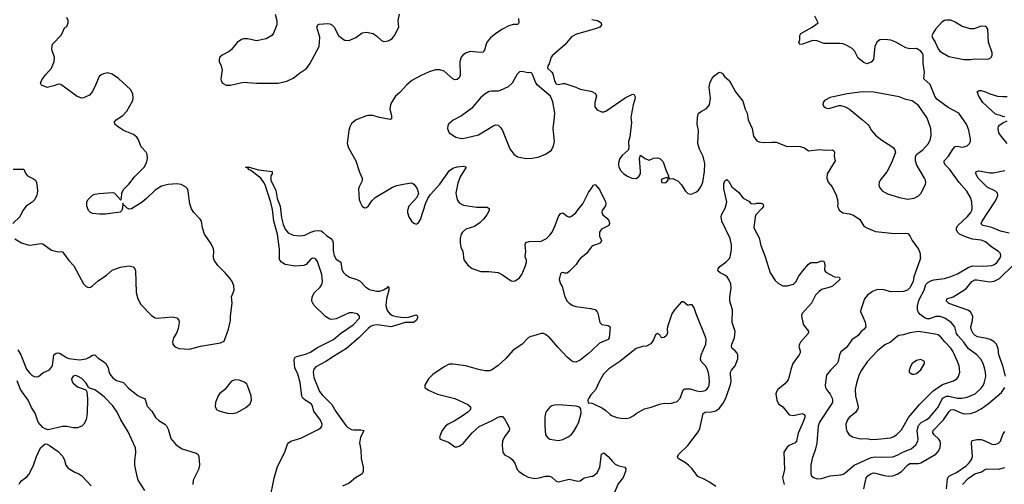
# Model space of a CAD drawing. Header units: inches. Extents: x 1834610 to 2027685, y 642842 to 774116.
# Tile 176 of 256: x 1854694 to 1863825, y 747892 to 752198. Entities that reach past the tile are written whole.
import ezdxf

# ---------------------------------------------------------------- set-up
doc = ezdxf.new("R2010")
doc.units = ezdxf.units.IN
doc.header["$MEASUREMENT"] = 0
for name, color, linetype in [('B8754', 7, 'Continuous'), ('B8755', 7, 'Continuous'), ('B8764', 7, 'Continuous'), ('B8765', 7, 'Continuous')]:
    doc.layers.add(name, color=color, linetype=linetype)

msp = doc.modelspace()

# ---------------------------------------------------------------- linework, layer by layer
at = {"layer": 'B8754', "color": 5}
for points, elevation in [([(1855124.3, 750000), (1855150, 749964.9), (1855197.3, 749917.3), (1855286, 749750), (1855310, 749724.7), (1855330, 749716), (1855350, 749718), (1855370, 749731), (1855422.5, 749777.5), (1855499, 749830), (1855550, 749877.3), (1855630, 749904), (1855710, 749917.3), (1855747.5, 749907.5), (1855762.8, 749890), (1855767.7, 749870), (1855773.4, 749670), (1855789.1, 749609.1), (1855816.9, 749556.9), (1855916.7, 749456.7), (1855950, 749434.6), (1855970, 749432.8), (1856110, 749444.7), (1856150, 749434.6), (1856170, 749413.4), (1856173.6, 749390), (1856163.4, 749336.6), (1856146.8, 749293.2), (1856121.7, 749250), (1856110.5, 749210.5), (1856113.4, 749190), (1856128.5, 749168.5), (1856170.5, 749150.5), (1856270, 749143.1), (1856370, 749172), (1856556.9, 749203.1), (1856590, 749218.8), (1856631.3, 749328.7), (1856649.6, 749410), (1856649.7, 749450), (1856665.6, 749570), (1856658.4, 749630), (1856682.9, 749690), (1856680.9, 749730), (1856665.2, 749770), (1856642, 749802), (1856600.9, 749850), (1856530, 749918), (1856496.2, 749970), (1856489.7, 749990), (1856490.2, 750000)], 620), ([(1857014.4, 747750), (1857052.7, 747947.3), (1857084, 748056), (1857153.7, 748190), (1857177, 748263), (1857185.3, 748274.7), (1857209.6, 748290), (1857299.5, 748320.5), (1857460.6, 748399.4), (1857485, 748415), (1857496.1, 748430), (1857498.5, 748450), (1857484.8, 748484.8), (1857421.4, 748570), (1857405.6, 748625.6), (1857397.7, 748637.7), (1857339.8, 748670), (1857320.2, 748690), (1857309.2, 748709.2), (1857294.4, 748834.4), (1857272.6, 748912.6), (1857244.5, 748970), (1857238.5, 749041.5), (1857241.4, 749058.6), (1857247.8, 749070), (1857263.2, 749076.8), (1857343.3, 749096.7), (1857390, 749116.8), (1857450, 749155.9), (1857604.9, 749235.1), (1857670, 749289.3), (1857786, 749370), (1857843.6, 749430), (1857844.5, 749444.5), (1857844.5, 749450), (1857825.2, 749470), (1857780.8, 749480.8), (1857750, 749481.6), (1857630, 749425), (1857590, 749418.5), (1857570, 749422.6), (1857530, 749447.7), (1857425.6, 749550), (1857411.1, 749570), (1857403.9, 749590), (1857404.8, 749630), (1857427.4, 749670), (1857481.8, 749718.2), (1857497, 749743), (1857502.4, 749770), (1857495, 749835), (1857456.5, 749956.5), (1857439.2, 749979.2), (1857430, 749985.4), (1857410, 749987.4), (1857390, 749976), (1857351.6, 749930), (1857330, 749920.6), (1857250, 749914.3), (1857156.4, 749930), (1857123.1, 749950), (1857105.8, 749970), (1857101.6, 749990), (1857101.8, 750000)], 580), ([(1857616.7, 750000), (1857630, 749979.7), (1857671.7, 749951.7), (1857682.4, 749882.4), (1857695.8, 749855.8), (1857715.4, 749835.4), (1857752.7, 749812.7), (1857820.5, 749790), (1857850, 749774.5), (1857901, 749721), (1857937.3, 749697.3), (1858002, 749682), (1858030, 749680.4), (1858067.1, 749692.9), (1858104.2, 749715.8), (1858110, 749723.8), (1858117.5, 749717.5), (1858116.1, 749690), (1858094.3, 749610), (1858088.5, 749550), (1858102, 749502), (1858125.3, 749470), (1858150, 749457.2), (1858187.2, 749447.2), (1858250, 749438.4), (1858298.2, 749441.8), (1858370, 749462.8), (1858382.8, 749450), (1858382, 749430), (1858372, 749410), (1858344.7, 749390), (1858270, 749389.7), (1858138, 749350), (1858010, 749368.2), (1857970, 749363.6), (1857946.7, 749353.3), (1857923.9, 749336.1), (1857839.2, 749250), (1857725.8, 749150), (1857603.1, 749076.9), (1857534.4, 749030), (1857440.1, 748979.9), (1857422, 748958), (1857414.6, 748930), (1857422.1, 748882.1), (1857472.6, 748752.6), (1857499.7, 748719.7), (1857590, 748632.6), (1857626, 748566), (1857717.6, 748437.6), (1857738, 748418), (1857770, 748399.8), (1857790, 748395.3), (1857857.6, 748397.6), (1857884.9, 748390), (1857853.8, 748326.2), (1857844.4, 748275.6), (1857856.8, 748210), (1857861.7, 748130), (1857879.7, 748050), (1857879.6, 748010), (1857870.3, 747990), (1857859.1, 747980.9), (1857807.6, 747952.4), (1857750, 747903.1), (1857686.4, 747873.6)], 580), ([(1858809.3, 750000), (1858810.3, 749990.3), (1858816.5, 749970), (1858850, 749921.6), (1858891.4, 749891.4), (1858970, 749864.6), (1859043.4, 749863.4), (1859130, 749854.9), (1859171.7, 749831.7), (1859250, 749776.3), (1859270, 749773), (1859290, 749777.1), (1859330, 749806), (1859350, 749837.3), (1859381.4, 749910), (1859394.2, 749950), (1859393.5, 749970), (1859383.6, 749990), (1859382, 750000)], 620), ([(1859911.6, 750000), (1859898.7, 749990), (1859879.5, 749970), (1859854.4, 749930), (1859790, 749864), (1859770, 749849), (1859750, 749848.7), (1859730, 749856), (1859718, 749850), (1859710, 749842), (1859698, 749790), (1859710, 749750.8), (1859725.3, 749725.3), (1859750.4, 749630), (1859770.3, 749590.3), (1859790, 749570.6), (1859822.8, 749550), (1859850, 749540.4), (1859990, 749522), (1860000, 749519.1)], 620), ([(1860000, 749133.1), (1859970, 749103.9), (1859890, 749043.6), (1859850, 749024.5), (1859830, 749027), (1859810, 749037), (1859772.3, 749070), (1859682.8, 749162.8), (1859609.4, 749250), (1859570, 749278.7), (1859550, 749287.8), (1859530, 749288), (1859450, 749264.5), (1859430, 749262.7), (1859410, 749249.3), (1859351.7, 749188.3), (1859270, 749135.1), (1859202, 749058), (1859130, 748992), (1859070, 748949.4), (1859050, 748942.9), (1859010, 748944.2), (1858950, 748955.4), (1858830, 748991), (1858710, 749006), (1858676, 749004), (1858630, 748980.5), (1858524.9, 748910), (1858484.9, 748870), (1858450.7, 748810), (1858450.8, 748790), (1858484.6, 748764.6), (1858568.2, 748728.2), (1858730, 748686.7), (1858850.3, 748630.3), (1858874, 748610), (1858874.4, 748585.6), (1858850, 748561.2), (1858796.9, 748523.1), (1858722.6, 748477.4), (1858668.2, 748450), (1858643.1, 748430), (1858610.4, 748390), (1858586, 748330), (1858592, 748310), (1858670, 748280.7), (1858730, 748239.3), (1858750, 748239.3), (1858770, 748246), (1858806.6, 748270), (1858890, 748367.7), (1858953.4, 748426.6), (1859076.6, 748483.4), (1859130, 748513), (1859150, 748519.1), (1859170, 748518.8), (1859190, 748498), (1859218, 748450), (1859234.9, 748410), (1859232.7, 748390), (1859190.4, 748330), (1859172.2, 748290), (1859167, 748250), (1859173, 748190), (1859190, 748164.9), (1859239.3, 748139.3), (1859261.2, 748121.2), (1859286.4, 748086.4), (1859308.5, 748030), (1859326, 748010), (1859370, 747978), (1859410, 747957), (1859470, 747944.9), (1859510, 747950.3), (1859570, 747967.2), (1859607, 747967), (1859630, 747956.3), (1859670, 747919.1), (1859690, 747913), (1859790, 747939.3), (1859870, 747920.5), (1859890, 747924.9), (1859930, 747950.6), (1860000, 747966)], 620), ([(1854677.6, 749137.6), (1854704, 749090), (1854758.1, 748958.1), (1854783.6, 748923.6), (1854810, 748900.3), (1854830, 748890.3), (1854850, 748888.2), (1854867.9, 748892.1), (1854910, 748924), (1854970, 748954), (1854998, 748990), (1855009.6, 749090), (1855033, 749107), (1855050, 749108.8), (1855070, 749102.4), (1855126.9, 749066.9), (1855150, 749057.8), (1855250, 749044.3), (1855310, 749055.7), (1855334.5, 749065.5), (1855370, 749089.3), (1855390, 749090.2), (1855421.6, 749061.6), (1855471.6, 749030), (1855492.7, 749010), (1855512.9, 748970), (1855524.5, 748924.5), (1855539.2, 748899.2), (1855558.3, 748878.3), (1855593.1, 748853.1), (1855655.3, 748835.3), (1855702.7, 748782.7), (1855790, 748715.5), (1855810, 748702.2), (1855850, 748687), (1855857.6, 748677.6), (1855875.9, 748615.9), (1855919.8, 748570), (1855951.9, 748511.9), (1855983.5, 748483.5), (1856039.2, 748450), (1856054.1, 748434.1), (1856070, 748401.1), (1856096.7, 748316.7), (1856141.6, 748261.6), (1856174.7, 748234.7), (1856201, 748221), (1856330, 748179.7), (1856348.4, 748168.4), (1856355.8, 748150), (1856360.9, 748070), (1856350.9, 748030), (1856303.2, 747930), (1856298.9, 747890)], 580), ([(1855854.5, 747834.5), (1855792, 747930), (1855783, 747963), (1855763, 748070), (1855762, 748110), (1855772.1, 748190), (1855767.4, 748230), (1855698.5, 748378.5), (1855632.1, 748490), (1855599.3, 748559.3), (1855557.4, 748617.4), (1855479.5, 748699.5), (1855447.1, 748727.1), (1855390, 748765.7), (1855342, 748782), (1855331.5, 748791.5), (1855311.3, 748830), (1855270.6, 748870.6), (1855230, 748894.5), (1855210, 748899.2), (1855190, 748895.1), (1855175.6, 748870), (1855176.5, 748850), (1855188.8, 748828.8), (1855230, 748794.9), (1855306.7, 748766.7), (1855318, 748750), (1855322.5, 748682.5), (1855321.1, 748550), (1855310, 748487.8), (1855290.2, 748450), (1855270, 748429.8), (1855230, 748415.3), (1855190, 748416.4), (1855130, 748426.3), (1855090, 748426.1), (1854956.9, 748396.9), (1854930, 748404.7), (1854910, 748418.7), (1854866.3, 748466.3), (1854838.7, 748550), (1854802.9, 748602.9), (1854773.7, 748670), (1854701.7, 748770), (1854669.8, 748850)], 580), ([(1860000, 748730.6), (1859990, 748719.3), (1859970.6, 748690), (1859962.8, 748670), (1859967.1, 748647.1), (1860000, 748642)], 640), ([(1854690, 747894), (1854694.6, 747905.4), (1854713.6, 747926.4), (1854760.7, 747959.3), (1854778.7, 747981.3), (1854819.7, 748060.3), (1854849.7, 748150), (1854887.6, 748230), (1854930, 748265.5), (1854950, 748263), (1854970, 748252.4), (1855050, 748195.5), (1855093.7, 748150), (1855110, 748114.8), (1855121.5, 748070), (1855142.4, 748042.4), (1855204.7, 748004.7), (1855242, 747990), (1855270, 747970.2), (1855356.7, 747876.7)], 580)]:
    msp.add_lwpolyline(points, dxfattribs=dict(at, elevation=elevation))
for points, elevation in [([(1856690, 748859.3), (1856656.3, 748843.7), (1856597.3, 748770), (1856547.3, 748730), (1856533.4, 748710), (1856510.7, 748650), (1856506.8, 748610), (1856523, 748583), (1856550.4, 748570.4), (1856622, 748550), (1856670, 748548), (1856710, 748557.3), (1856790, 748604), (1856830, 748638.8), (1856844.5, 748670), (1856842, 748710), (1856807.2, 748807.2), (1856799.5, 748819.5), (1856777.5, 748837.5), (1856730, 748857.2)], 620), ([(1859690, 748627.8), (1859654.2, 748625.8), (1859630, 748619.5), (1859610, 748606.6), (1859580.5, 748570), (1859570.4, 748549.6), (1859565.1, 748514.9), (1859564.6, 748430), (1859570.4, 748350), (1859590, 748322), (1859610.4, 748310.4), (1859690, 748298.4), (1859730, 748306), (1859779.3, 748330), (1859806.6, 748350), (1859830, 748377.3), (1859861.6, 748430), (1859879.6, 748470), (1859899.5, 748550), (1859899, 748590), (1859886, 748606), (1859854.5, 748614.5)], 640)]:
    msp.add_lwpolyline(points, close=True, dxfattribs=dict(at, elevation=elevation))
at = {"layer": 'B8755', "color": 5}
for points, elevation in [([(1856490.2, 750000), (1856493, 750050), (1856490, 750074), (1856470, 750121.2), (1856407, 750210), (1856388.2, 750268.2), (1856378.4, 750330), (1856368.5, 750348.5), (1856309.4, 750410), (1856285.9, 750445.9), (1856271.6, 750490), (1856256.2, 750610), (1856249.4, 750630), (1856232.3, 750650), (1856190, 750669.6), (1856150, 750675.1), (1856070.2, 750669.8), (1856010, 750653.5), (1855950, 750616.9), (1855870, 750539.1), (1855830, 750506.9), (1855730, 750445.6), (1855710, 750442.9), (1855691.3, 750451.3), (1855670, 750474), (1855658, 750478), (1855650, 750498), (1855648, 750450), (1855640.7, 750430), (1855625.2, 750414.8), (1855490, 750395.6), (1855433.8, 750393.8), (1855370, 750401.3), (1855350, 750409.7), (1855331.3, 750430), (1855317.7, 750470), (1855318, 750510), (1855330, 750530.4), (1855369.6, 750570), (1855390, 750580.4), (1855430, 750588.2), (1855550, 750597.6), (1855570, 750592.4), (1855582.2, 750582.2), (1855630, 750526.8), (1855633.2, 750526.8), (1855639.1, 750540.9), (1855642, 750590), (1855655.4, 750624.6), (1855705.3, 750674.7), (1855759.5, 750740.5), (1855849.5, 750830), (1855869.6, 750870), (1855877.6, 750910), (1855876.2, 750950), (1855866.6, 750970), (1855820.7, 751020.7), (1855792.8, 751090), (1855778.7, 751110), (1855750, 751132.3), (1855657, 751170), (1855597, 751210), (1855575.1, 751230), (1855572.3, 751250), (1855589.4, 751270), (1855650, 751310.4), (1855688.6, 751351.4), (1855741.6, 751450), (1855747.6, 751470), (1855743.6, 751510), (1855722, 751550), (1855610, 751651.6), (1855550, 751691.8), (1855510, 751705.1), (1855470, 751697), (1855450, 751687), (1855430.6, 751670), (1855398.4, 751590), (1855368.5, 751531.5), (1855340.5, 751499.5), (1855286.2, 751473.8), (1855270, 751471.8), (1855226.8, 751486.8), (1855076.2, 751596.2), (1855050, 751598.9), (1855010, 751583.5), (1854950, 751569.7), (1854895.3, 751590), (1854888.4, 751608.4), (1854900.1, 751639.9), (1854935.6, 751690), (1854987.6, 751750), (1855015.1, 751810), (1855016.2, 751850), (1854994.5, 751910), (1854991.8, 751930), (1854998, 751970), (1855081.6, 752058.4), (1855110, 752122), (1855130, 752134), (1855142, 752170), (1855142, 752190), (1855130, 752218)], 620), ([(1857062, 752250), (1857077.1, 752190), (1857077.1, 752150), (1857046.6, 752073.4), (1857030.7, 752050), (1856978.6, 752021.4), (1856890, 752002.9), (1856810, 752020.5), (1856770, 752020.7), (1856750, 752014), (1856710, 751986.6), (1856656.9, 751923.1), (1856635.8, 751904.2), (1856570, 751869.6), (1856550.3, 751849.7), (1856542.6, 751830), (1856542.6, 751810), (1856562.4, 751770), (1856570.4, 751730.4), (1856558, 751650), (1856562, 751630), (1856576, 751610), (1856610, 751590.7), (1856650, 751590.8), (1856770, 751618.8), (1856890, 751610.8), (1857090, 751610.5), (1857170, 751628.7), (1857230, 751656.5), (1857290, 751703.7), (1857353.8, 751746.2), (1857383, 751790), (1857471.6, 751950), (1857476.8, 752036.8), (1857449, 752130), (1857458, 752150), (1857470, 752156), (1857550, 752162.8), (1857570, 752160.7), (1857590, 752150.7), (1857610, 752127.3), (1857651.8, 752051.8), (1857682.9, 752022.9), (1857710, 752008.5), (1857750, 752006), (1857762, 752010), (1857810, 752033.4), (1857870, 752076.3), (1857910, 752082), (1857970.4, 752070.4), (1858006.2, 752046.2), (1858050, 752004), (1858070, 751996.3), (1858110, 752000.5), (1858130, 752010.7), (1858150, 752025.5), (1858169.4, 752050), (1858209, 752130), (1858204, 752190), (1858214.5, 752250)], 620), ([(1859320.4, 752210), (1859324, 752170), (1859318.8, 752161.2), (1859310, 752153.2), (1859270, 752151.8), (1859230, 752140.7), (1859170, 752111.5), (1859109.2, 752070.8), (1859059.3, 752030), (1859030, 751992), (1859018.7, 751970), (1859004.4, 751915.6), (1858990, 751898.4), (1858965.3, 751894.7), (1858870, 751902.6), (1858834, 751890), (1858803.8, 751870), (1858787.2, 751850), (1858776.9, 751810), (1858778.4, 751681.6), (1858770, 751659.5), (1858750, 751642.4), (1858730, 751641.1), (1858710, 751649.8), (1858630, 751720.9), (1858590, 751732.3), (1858550, 751732.3), (1858490, 751713.7), (1858410, 751677.2), (1858330, 751632.8), (1858280.9, 751590), (1858218.3, 751521.7), (1858179.5, 751490), (1858143.1, 751430), (1858132.4, 751407.6), (1858125.5, 751370), (1858143.1, 751310), (1858140.7, 751279.3), (1858130, 751272), (1858030, 751291), (1857970, 751308.3), (1857930, 751309.7), (1857910, 751306.6), (1857814, 751270), (1857770, 751236), (1857754.2, 751205.8), (1857745.7, 751170), (1857731.7, 751050), (1857743.7, 751010), (1857811.8, 750890), (1857845.7, 750785.7), (1857870.3, 750730), (1857870, 750704), (1857841.6, 750650), (1857836.4, 750630), (1857843.1, 750530), (1857850, 750506.8), (1857870, 750470.7), (1857890, 750455.5), (1857910, 750458), (1857930, 750473.4), (1857960.9, 750519.1), (1857989.8, 750550.2), (1858150, 750646.3), (1858190, 750660.3), (1858270, 750678), (1858330, 750684.9), (1858350, 750674.8), (1858370, 750646.8), (1858380.5, 750630), (1858392.8, 750587.2), (1858377.3, 750550), (1858302.4, 750470), (1858290.7, 750430.7), (1858290.6, 750410), (1858302, 750370), (1858327.7, 750330), (1858350, 750310.7), (1858370, 750302), (1858390, 750310.8), (1858410, 750346), (1858460.1, 750499.9), (1858479.6, 750540.4), (1858503.5, 750576.5), (1858590, 750672), (1858679.6, 750800.4), (1858710, 750823.1), (1858750, 750835.3), (1858810, 750841.6), (1858830, 750834.8), (1858833.4, 750830), (1858778.4, 750741.6), (1858756.7, 750683.3), (1858739, 750590), (1858750, 750527.7), (1858770, 750501.3), (1858810, 750479.6), (1858930, 750459.6), (1859030, 750459.5), (1859047.9, 750447.9), (1859046.7, 750430), (1859024.9, 750390), (1858994.6, 750350), (1858962.5, 750317.5), (1858910, 750281), (1858830, 750254.8), (1858800.3, 750230), (1858787.6, 750210), (1858779, 750170), (1858777.7, 750130), (1858786.3, 750090), (1858804.2, 750050), (1858809.3, 750000)], 620), ([(1860000, 752103.2), (1859855.9, 752064.1), (1859810, 752040.5), (1859750, 751963.7), (1859634.7, 751865.3), (1859623.8, 751850), (1859603.8, 751790), (1859590.5, 751770), (1859587.7, 751750), (1859628.4, 751710), (1859636.5, 751696.5), (1859652.4, 751632.4), (1859670, 751602.8), (1859690, 751597.3), (1859730, 751606.8), (1859750, 751606.8), (1859850, 751573), (1859890, 751554.9), (1859990, 751535.5), (1860000, 751530.8)], 640), ([(1854632.2, 750812.2), (1854732.4, 750812.4), (1854750.7, 750770), (1854767.7, 750750), (1854823.4, 750723.4), (1854840.5, 750710), (1854850.4, 750690), (1854857, 750650), (1854858, 750610), (1854852, 750572), (1854834, 750530), (1854810, 750505.1), (1854753.4, 750470), (1854723, 750430), (1854696.3, 750370), (1854630.7, 750310)], 620), ([(1857101.8, 750000), (1857103.1, 750070), (1857084.9, 750210), (1857051, 750329), (1857038.4, 750438.4), (1857023.5, 750503.5), (1856970, 750668), (1856959.3, 750690), (1856929.2, 750730), (1856838.9, 750798.9), (1856815.3, 750810), (1856815.3, 750815.3), (1856804, 750824), (1856788, 750830), (1856810, 750834), (1856910, 750804.9), (1857036, 750790), (1857034.8, 750770), (1857022.4, 750750), (1857023.6, 750710), (1857070, 750615.5), (1857081.2, 750541.2), (1857110.6, 750470), (1857121.7, 750361.7), (1857138.6, 750298.6), (1857156.7, 750256.7), (1857183.6, 750223.6), (1857230, 750199.3), (1857294.3, 750194.3), (1857339.1, 750200.9), (1857394.5, 750230), (1857430, 750241.8), (1857470, 750243.5), (1857490, 750239.7), (1857506, 750230), (1857537.9, 750197.9), (1857577.8, 750170), (1857595.5, 750150), (1857599.7, 750130), (1857599.7, 750059.7), (1857610.1, 750010.1), (1857616.7, 750000)], 580), ([(1859382, 750000), (1859380.5, 750010), (1859386, 750050), (1859379.8, 750110), (1859387.8, 750132.2), (1859417.5, 750142.5), (1859530, 750144.7), (1859579.7, 750170), (1859610, 750199.6), (1859630.5, 750229.5), (1859659.3, 750290), (1859690, 750374), (1859710, 750402.8), (1859730, 750407.3), (1859770, 750376.3), (1859790, 750368.4), (1859810, 750376.3), (1859851, 750409), (1859880.7, 750450), (1859917.4, 750490), (1859970, 750597.3), (1860000, 750640)], 620), ([(1854650, 750166), (1854710.6, 750130.6), (1854770, 750110.7), (1854792.1, 750107.9), (1854890, 750122.8), (1854910, 750121), (1854990, 750062.8), (1855050, 750047.3), (1855070, 750050.8), (1855090, 750046.8), (1855124.3, 750000)], 620), ([(1860000, 750095.1), (1859992.7, 750090), (1859950.4, 750030), (1859911.6, 750000)], 620)]:
    msp.add_lwpolyline(points, dxfattribs=dict(at, elevation=elevation))
at = {"layer": 'B8755', "color": 5, "elevation": 640}
msp.add_lwpolyline([(1859350, 751717.2), (1859330, 751713.2), (1859306.6, 751693.4), (1859259.3, 751610), (1859225.1, 751574.9), (1859150, 751540.5), (1859130, 751536.3), (1859070, 751536.9), (1859048.2, 751531.8), (1859010, 751511.5), (1858967.3, 751472.7), (1858885.1, 751374.9), (1858790, 751306.6), (1858713.2, 751266.8), (1858671, 751229), (1858664.7, 751215.3), (1858661, 751190), (1858666, 751170), (1858678, 751150), (1858738, 751110), (1858790, 751097.3), (1858830, 751101.6), (1858947.9, 751132.1), (1859090, 751218.4), (1859110, 751223), (1859130, 751219.1), (1859155.4, 751195.4), (1859170.2, 751170.2), (1859239.9, 750999.9), (1859276, 750950), (1859310, 750927.3), (1859390, 750910.6), (1859446.6, 750913.4), (1859510, 750927.3), (1859569.5, 750950.5), (1859594.2, 750965.8), (1859624, 750990), (1859645.2, 751030), (1859652.7, 751070), (1859640.9, 751190), (1859654.5, 751290), (1859655.1, 751330), (1859636.6, 751436.6), (1859617.2, 751490), (1859496.2, 751590), (1859478.2, 751618.2), (1859449.3, 751689.3), (1859442, 751702), (1859430, 751708.7), (1859410, 751705.2)], close=True, dxfattribs=at)
at = {"layer": 'B8764', "color": 5}
for points, elevation in [([(1861150, 747871.6), (1861090, 747911.5), (1861040.4, 747940.4), (1860983.6, 747963.6), (1860930, 748033.6), (1860895.1, 748070), (1860869.6, 748090), (1860800.7, 748130), (1860793.6, 748150), (1860805.6, 748170), (1860889.6, 748250), (1860990, 748380.5), (1861001.7, 748410), (1861032.3, 748547.7), (1861050, 748560.3), (1861110, 748562.3), (1861150, 748572), (1861184.1, 748595.9), (1861218, 748642), (1861241, 748690), (1861290, 748825.5), (1861292.4, 748852.4), (1861284, 748910), (1861285.3, 748930), (1861294.8, 748950), (1861329.9, 748990.1), (1861353.7, 749053.7), (1861354.8, 749090), (1861347.9, 749107.9), (1861330, 749128), (1861300.7, 749150), (1861294, 749170), (1861297.2, 749190), (1861321.1, 749250), (1861328.2, 749308.2), (1861300.4, 749390), (1861304.7, 749510), (1861278.7, 749590), (1861278.7, 749630), (1861292.3, 749710), (1861288.3, 749750), (1861269.8, 749789.8), (1861253, 749813), (1861231.4, 749831.4), (1861190.8, 749850.8), (1861167.6, 749870), (1861169.7, 749890), (1861187.1, 749910), (1861246.6, 749953.4), (1861275.6, 749984.4), (1861281.6, 750000)], 620), ([(1861606.9, 750000), (1861652.3, 749852.3), (1861701.1, 749781.1), (1861730, 749752.7), (1861770, 749730.7), (1861810, 749730.8), (1861870, 749748), (1861890, 749767.3), (1861920.1, 749819.9), (1861957, 749870), (1862010, 749930.6), (1862030, 749947.3), (1862090, 749946), (1862130, 749962.4), (1862150, 749959.1), (1862154.9, 749950), (1862159, 749930), (1862157.6, 749877.6), (1862170, 749858), (1862250, 749815.5), (1862294, 749810), (1862298.8, 749798.8), (1862298.8, 749790), (1862290, 749779), (1862230, 749729.4), (1862210, 749719.5), (1862130, 749696.2), (1862103.4, 749676.6), (1862074.2, 749645.8), (1862037.1, 749570), (1861946.5, 749470), (1861943.6, 749450), (1861955.8, 749390), (1861963.8, 749370), (1862007.7, 749310), (1862005.5, 749290), (1861935.5, 749210), (1861923.8, 749190), (1861920.4, 749170), (1861930.3, 749130), (1861930.3, 749110), (1861921.3, 749090), (1861864, 749010), (1861844.4, 748955.6), (1861830.3, 748889.7), (1861819.2, 748860.8), (1861790, 748822.7), (1861723, 748770), (1861710.6, 748750), (1861707, 748730), (1861714.9, 748670), (1861730, 748638.8), (1861770, 748610.5), (1861830, 748536.3), (1861870, 748530.3), (1861950, 748546.3), (1861970, 748539.3), (1861976, 748530), (1861973.7, 748510), (1861951.2, 748448.8), (1861914.3, 748365.7), (1861898.6, 748290), (1861884.2, 748275.8), (1861828.2, 748250), (1861810, 748235.1), (1861780.3, 748190), (1861785.6, 748030), (1861767.1, 747950), (1861783.5, 747890)], 620), ([(1863045.4, 750000), (1863046, 749990), (1863042.4, 749970), (1862984.5, 749815.5), (1862978.8, 749770), (1862950, 749714), (1862928.2, 749691.8), (1862890, 749679.6), (1862770, 749675.1), (1862710, 749694.3), (1862650, 749696.9), (1862600.8, 749679.2), (1862556.3, 749643.7), (1862528.5, 749610), (1862493.4, 749510), (1862492.1, 749492.1), (1862535.4, 749395.4), (1862541.1, 749350), (1862526.4, 749330), (1862495.2, 749304.8), (1862468, 749270), (1862410.4, 749230), (1862360, 749160), (1862310, 749118), (1862297, 749090), (1862284.2, 749030), (1862274.9, 749010), (1862212, 748950), (1862177, 748903), (1862163.1, 748810), (1862166.4, 748790), (1862175.8, 748770), (1862208.4, 748728.4), (1862227.7, 748690), (1862232.4, 748670), (1862230.2, 748650), (1862112.1, 748467.9), (1862097.7, 748430), (1862086.5, 748273.5), (1862071.1, 748208.9), (1862043.1, 748130), (1862030.3, 748070), (1862030.4, 747990), (1862037.1, 747970), (1862055.4, 747955.4), (1862090, 747943.1), (1862130, 747946), (1862208.9, 747971.1), (1862310, 747978), (1862330, 747984), (1862350, 747996.5), (1862431.2, 748068.8), (1862590, 748141.4), (1862625.5, 748145.5), (1862690, 748141.8), (1862790, 748146.5), (1862830, 748160.6), (1862890, 748193.4), (1862959.7, 748220.3), (1863003.8, 748256.2), (1863023.5, 748290), (1863025.5, 748310), (1863017.4, 748390), (1863030, 748436.5), (1863055.1, 748464.9), (1863101, 748490), (1863130, 748511.8), (1863165.8, 748550), (1863210, 748607.1), (1863251.5, 748690), (1863290, 748709.6), (1863310, 748709.1), (1863390, 748690.8), (1863430, 748690.2), (1863481.3, 748698.7), (1863555.6, 748730), (1863610, 748781.1), (1863630, 748808.5), (1863639.3, 748830), (1863654, 748890), (1863650.8, 748930), (1863641.4, 748970), (1863628.7, 749010), (1863608.4, 749050), (1863570.5, 749090.5), (1863488.2, 749150), (1863449.9, 749210), (1863394, 749270), (1863381.8, 749290), (1863365, 749350), (1863332.5, 749392.5), (1863273, 749430), (1863230, 749448.1), (1863190, 749445.8), (1863130, 749426), (1863110, 749424.5), (1863089.9, 749429.9), (1863044.7, 749464.7), (1863024.2, 749490), (1863018.8, 749510), (1863019.8, 749550), (1863036.4, 749603.6), (1863080.7, 749690), (1863097, 749743), (1863116.9, 749763.1), (1863141.7, 749778.3), (1863172.3, 749787.7), (1863270, 749800.2), (1863330, 749817.1), (1863390, 749843), (1863490, 749901.6), (1863530, 749917), (1863630, 749914.1), (1863710, 749918.5), (1863734.8, 749930), (1863757.2, 749950), (1863785.1, 749990), (1863788.6, 750000)], 640), ([(1863834.5, 748894.5), (1863809.9, 748989.9), (1863774.6, 749090), (1863768.7, 749150), (1863751.1, 749190), (1863730, 749211), (1863693.9, 749233.9), (1863664, 749244), (1863576.9, 749256.9), (1863554.2, 749270), (1863536.5, 749290), (1863519.6, 749319.6), (1863515.2, 749350), (1863529.8, 749410), (1863532, 749450), (1863509.8, 749489.8), (1863485.4, 749505.4), (1863310, 749568.5), (1863288.3, 749590), (1863292.3, 749610), (1863350, 749630.2), (1863450, 749691.8), (1863472.7, 749710), (1863524.5, 749770), (1863550, 749785.6), (1863570, 749787.6), (1863690, 749767.6), (1863730, 749773.6), (1863779.9, 749800.1), (1863913.6, 749930)], 620), ([(1860000, 748642), (1860010, 748640.5), (1860097.6, 748597.6), (1860130, 748575.8), (1860170, 748537.1), (1860182.8, 748530), (1860230, 748512), (1860270, 748504.2), (1860319.1, 748500.9), (1860350, 748508.2), (1860389.7, 748530.3), (1860410, 748547.7), (1860488, 748590), (1860550, 748604.9), (1860630, 748635.5), (1860670, 748642), (1860730, 748641.6), (1860790, 748659.3), (1860817.4, 748690), (1860843.1, 748756.9), (1860851.2, 748768.8), (1860864, 748776), (1860910, 748776), (1860970, 748758.6), (1861010, 748752.6), (1861050, 748761.7), (1861066.5, 748773.5), (1861078.9, 748790), (1861088.5, 748811.5), (1861090.9, 748850), (1861084.7, 748910), (1861074.5, 748950), (1861054.3, 748990), (1861014, 749030), (1861006.6, 749050), (1861014, 749090), (1861056.3, 749190), (1861059.6, 749230), (1861055.6, 749250), (1860967, 749470), (1860950, 749528), (1860930, 749555.3), (1860905.4, 749554.6), (1860890, 749548.7), (1860850, 749582), (1860830, 749582), (1860766.8, 749510), (1860742.8, 749470), (1860700.7, 749350), (1860697.3, 749330), (1860700.5, 749290), (1860690, 749266.6), (1860670, 749252.7), (1860649.3, 749249.3), (1860639, 749259), (1860630, 749278), (1860610, 749288), (1860590, 749278), (1860571, 749230), (1860545.2, 749194.8), (1860507.7, 749172.3), (1860469.2, 749169.2), (1860410, 749151.5), (1860259.1, 749030), (1860157.8, 748962.2), (1860108.7, 748911.3), (1860070, 748847.3), (1860032.7, 748767.3), (1860000, 748730.6)], 640), ([(1860000, 749519.1), (1860030.2, 749510.2), (1860050.3, 749490.3), (1860056.2, 749476.2), (1860074.8, 749390), (1860093, 749373), (1860150, 749362), (1860170.4, 749350.4), (1860160.3, 749250), (1860150, 749232.3), (1860070, 749201.1), (1860000, 749133.1)], 620), ([(1862523.1, 747850), (1862543.1, 747950), (1862558.5, 747970), (1862588, 747990), (1862610, 747996.5), (1862630, 747995), (1862710, 747972.1), (1862750, 747967.2), (1862790, 747970.2), (1862830, 747985.6), (1862870, 748009.3), (1862926.3, 748070), (1862950, 748085.5), (1863030, 748083.2), (1863050, 748089.3), (1863188.3, 748171.7), (1863210, 748194.3), (1863229.7, 748229.7), (1863232.8, 748270), (1863229, 748290), (1863218.2, 748310), (1863172.8, 748350), (1863160.3, 748370), (1863164.4, 748390), (1863262, 748490), (1863313.5, 748566.5), (1863330, 748582.3), (1863350, 748584.6), (1863370, 748578.9), (1863430, 748549.4), (1863450, 748545), (1863510, 748548.8), (1863557, 748563), (1863610, 748590.9), (1863678.7, 748641.3), (1863797.8, 748742.2), (1863830.7, 748790)], 620), ([(1863289.9, 747850), (1863297, 747943), (1863302.6, 747957.4), (1863316.9, 747970), (1863380.4, 747999.6), (1863470, 748063.9), (1863497.6, 748090), (1863518.8, 748121.2), (1863529.8, 748150.2), (1863519.7, 748270), (1863523.5, 748290), (1863530, 748296), (1863570, 748307.3), (1863610, 748305.8), (1863637.5, 748297.5), (1863710, 748262.8), (1863738.2, 748261.8), (1863770, 748274), (1863787.8, 748292.2), (1863810, 748353.4), (1863830, 748382)], 580), ([(1860000, 747966), (1860010, 747968.2), (1860050, 747998.8), (1860073.3, 748050), (1860089.7, 748170.3), (1860110, 748182.8), (1860150, 748150.4), (1860190, 748102), (1860217.4, 748077.4), (1860250, 748062.4), (1860304.7, 748050), (1860314.4, 748034.4), (1860312.7, 748010), (1860290, 747954), (1860244.9, 747895.1), (1860205.3, 747810)], 620), ([(1863436.8, 747890), (1863490, 747944.7), (1863550, 747987), (1863613.3, 748006.7), (1863650, 748030.3), (1863665.1, 748034.9), (1863770, 748032.6), (1863830, 748048.4)], 560)]:
    msp.add_lwpolyline(points, dxfattribs=dict(at, elevation=elevation))
for points, elevation in [([(1863030, 749308.5), (1862950, 749294.8), (1862890, 749276.1), (1862847.3, 749270), (1862830, 749261.3), (1862770.2, 749209.8), (1862716.4, 749183.6), (1862650, 749127.1), (1862553.7, 749026.3), (1862498.9, 748950), (1862479.6, 748910), (1862452.4, 748827.6), (1862442.3, 748770), (1862443.2, 748710), (1862468, 748610), (1862466.7, 748590), (1862443.2, 748556.8), (1862387, 748510), (1862370.4, 748490), (1862356.4, 748450), (1862358.4, 748410), (1862365.5, 748385.5), (1862384.9, 748350), (1862418, 748330), (1862490, 748311.8), (1862550, 748317.4), (1862590, 748307.7), (1862650, 748309.1), (1862770, 748322.4), (1862794, 748330), (1862824.2, 748350), (1862870, 748397.6), (1862936.2, 748510), (1863037.6, 748630), (1863163.6, 748756.4), (1863250, 748815.8), (1863354.5, 748850), (1863383.6, 748870), (1863398.9, 748890), (1863411.1, 748930), (1863405.3, 748990), (1863391.8, 749030), (1863346.9, 749126.9), (1863330, 749152), (1863271.5, 749211.5), (1863235.8, 749255.8), (1863210, 749275.8), (1863184.4, 749284.4)], 660), ([(1863050, 749049.2), (1863010, 749039.3), (1862971.3, 749010), (1862958, 748990), (1862942, 748950), (1862942, 748930), (1862970, 748912), (1862990, 748911.3), (1863010, 748918), (1863050, 748951.3), (1863085.2, 749010), (1863084, 749030)], 680)]:
    msp.add_lwpolyline(points, close=True, dxfattribs=dict(at, elevation=elevation))
at = {"layer": 'B8765', "color": 5}
for points, elevation in [([(1860000, 752200.9), (1860051, 752190), (1860085.5, 752170), (1860088.2, 752150), (1860072.4, 752130), (1860031.9, 752111.9), (1860000, 752103.2)], 640), ([(1863788.6, 750000), (1863792.1, 750010), (1863788.2, 750030), (1863771.6, 750050), (1863710, 750090.9), (1863650, 750139.2), (1863610, 750152.8), (1863530, 750164.6), (1863463.7, 750183.7), (1863410, 750210.9), (1863389.2, 750229.2), (1863379.8, 750250), (1863381.6, 750270), (1863392.5, 750290), (1863478.9, 750370), (1863513.6, 750410), (1863524.1, 750430), (1863527.9, 750450), (1863523.8, 750510), (1863510.6, 750550.6), (1863475.6, 750610), (1863406, 750690), (1863319.8, 750810), (1863279.7, 750850), (1863265.6, 750870), (1863267.6, 750890), (1863307.5, 750932.5), (1863350, 751000.4), (1863370, 751022), (1863390, 751026.3), (1863430, 751017.7), (1863450, 751018.3), (1863480.9, 751030), (1863502.4, 751050), (1863511.1, 751070), (1863511.1, 751090), (1863494.5, 751174.5), (1863475.1, 751230), (1863401.6, 751330), (1863303.7, 751383.7), (1863199.8, 751459.8), (1863180.4, 751490), (1863137.2, 751597.2), (1863079.5, 751650), (1863084.5, 751710), (1863072.5, 751792.5), (1863071.8, 751870), (1863063.7, 751890), (1863050, 751906), (1863010, 751931.1), (1862950, 751926.6), (1862910, 751935.8), (1862819.5, 751990), (1862772.2, 752007.8), (1862715.4, 752015.4), (1862670, 752010.7), (1862641.3, 751990), (1862623.1, 751950), (1862612.2, 751827.8), (1862590, 751803.5), (1862550, 751789.6), (1862521.2, 751801.2), (1862470, 751840.7), (1862434.3, 751910), (1862414.3, 751930), (1862370, 751956.4), (1862330, 751973.8), (1862302.4, 751977.6), (1862150, 751977.7), (1862090, 752001.6), (1862050, 752005.6), (1861954, 751970), (1861928.9, 751968.9), (1861918, 751990), (1861928.7, 752010), (1861929.2, 752050), (1861939, 752070), (1862042.7, 752130), (1862099.3, 752170), (1862067.6, 752230)], 640), ([(1860000, 751530.8), (1860034.6, 751514.6), (1860044, 751490), (1860027.3, 751430), (1860027.3, 751390), (1860050, 751362.8), (1860090, 751344), (1860110, 751344), (1860130, 751350.6), (1860307.4, 751472.6), (1860370, 751506), (1860390, 751507.3), (1860399.5, 751490), (1860401.1, 751470), (1860383.1, 751410), (1860363, 751310), (1860360.5, 751290), (1860366.2, 751246.2), (1860350.4, 751109.6), (1860339.1, 751070), (1860342, 751010), (1860337.3, 750990), (1860279.9, 750940.1), (1860258.7, 750910), (1860246.4, 750870), (1860246.4, 750850), (1860250.5, 750830), (1860270, 750797.3), (1860296.3, 750770), (1860330, 750746.7), (1860370, 750728.7), (1860410, 750727), (1860436.4, 750743.6), (1860449.7, 750770.3), (1860452.3, 750792.3), (1860442.7, 750910), (1860450, 750942), (1860470, 750931.3), (1860492, 750910), (1860530, 750896), (1860570, 750914.8), (1860610, 750918.8), (1860631.3, 750910), (1860661.4, 750881.4), (1860686, 750806), (1860712, 750750), (1860714, 750730), (1860722, 750722), (1860750, 750724.7), (1860770, 750718), (1860799.9, 750699.9), (1860830, 750667.3), (1860868.6, 750608.6), (1860890, 750586.8), (1860910, 750580.7), (1860930, 750584), (1860970, 750602), (1860990, 750619.1), (1861010, 750647.3), (1861027.4, 750692.6), (1861045.1, 750790), (1861046.1, 750866.1), (1861031.5, 750928.5), (1860998, 750998), (1860983.5, 751050), (1860989.4, 751169.4), (1860976, 751230), (1860978, 751290), (1860990, 751331), (1861011.9, 751348.1), (1861064.1, 751375.9), (1861089.2, 751410), (1861100.9, 751470), (1861087, 751570), (1861094.5, 751610), (1861111.7, 751648.3), (1861130, 751674.8), (1861170, 751706), (1861190, 751710.8), (1861210, 751698), (1861230.5, 751670.5), (1861277.3, 751630), (1861330.6, 751530), (1861401.2, 751441.2), (1861420.5, 751370), (1861439.5, 751330), (1861449, 751270), (1861486.3, 751190), (1861497.3, 751117.3), (1861530, 751075.8), (1861550, 751064.6), (1861590, 751058.4), (1861670, 751063.7), (1861710, 751061.6), (1861810, 751021.7), (1861866.7, 751026.7), (1861930, 751023.8), (1861970.3, 751010.3), (1862010, 750982.8), (1862110, 750995.8), (1862170, 750988.2), (1862230, 750990.6), (1862242.8, 750982.8), (1862250.8, 750970), (1862247.5, 750932.5), (1862255.5, 750890), (1862180.4, 750770), (1862178.4, 750730), (1862192.1, 750692.1), (1862226.8, 750650), (1862264, 750570), (1862277.3, 750530), (1862280.7, 750490), (1862277.3, 750470), (1862293.2, 750433.2), (1862328.5, 750408.5), (1862390, 750399.3), (1862426.9, 750386.9), (1862484.4, 750344.4), (1862523.4, 750283.4), (1862548.5, 750268.5), (1862630, 750235.5), (1862810, 750216.4), (1862910, 750220.4), (1862930, 750215.5), (1862950, 750194.8), (1862970.2, 750150.2), (1863028.2, 750070), (1863043.8, 750030), (1863045.4, 750000)], 640), ([(1863830, 751297.2), (1863810, 751299.3), (1863789.6, 751309.6), (1863741.8, 751321.8), (1863624.7, 751430), (1863588.3, 751490), (1863572.7, 751530), (1863590, 751541.6), (1863610, 751540.3), (1863650, 751530.2), (1863690, 751511.4), (1863761, 751490), (1863810, 751485.2), (1863850, 751487.1)], 620), ([(1863849.8, 751050), (1863784.8, 751130), (1863774.8, 751150), (1863767.6, 751190), (1863772.2, 751207.8), (1863780.6, 751219.4), (1863810, 751242), (1863850, 751261)], 620), ([(1863870, 750220.4), (1863790, 750238.6), (1863710, 750272.9), (1863629.5, 750290), (1863617.6, 750297.6), (1863609.8, 750309.8), (1863617.8, 750330), (1863737.2, 750510), (1863759.1, 750550), (1863764, 750570), (1863760.4, 750590), (1863742.4, 750610), (1863666.8, 750646.8), (1863580.8, 750730), (1863562, 750770), (1863565.1, 750790), (1863584.4, 750795.6), (1863610, 750795.4), (1863690, 750778.9), (1863721.6, 750778.4), (1863830, 750800.9)], 620), ([(1860000, 750640), (1860016.5, 750663.5), (1860030, 750671), (1860070, 750624), (1860125.5, 750510), (1860130.6, 750490), (1860126.2, 750473.8), (1860096.3, 750430), (1860093.4, 750410), (1860100.7, 750390), (1860138, 750358), (1860155.8, 750335.8), (1860163, 750310), (1860157.3, 750290), (1860090, 750255.6), (1860070.4, 750230), (1860072.2, 750190), (1860088.2, 750150), (1860079.1, 750130), (1860060.5, 750119.5), (1860014.7, 750105.3), (1860000, 750095.1)], 620), ([(1861281.6, 750000), (1861286.7, 750013.3), (1861295, 750070), (1861295.2, 750110), (1861281.5, 750170), (1861206, 750330), (1861199.6, 750370), (1861202, 750390), (1861237, 750450), (1861252.3, 750510), (1861224.7, 750630), (1861223.5, 750676.5), (1861234.2, 750705.8), (1861250, 750717.3), (1861270, 750697.3), (1861298.4, 750650), (1861359.4, 750599.4), (1861402.3, 750542.3), (1861454.4, 750514.4), (1861474.8, 750494.8), (1861510, 750490.6), (1861530, 750496.4), (1861570, 750497.3), (1861587.1, 750487.1), (1861590.4, 750470), (1861578.4, 750450), (1861521.3, 750390), (1861514, 750370), (1861502, 750270), (1861550, 750176), (1861565.5, 750105.5), (1861603.8, 750010), (1861606.9, 750000)], 620)]:
    msp.add_lwpolyline(points, dxfattribs=dict(at, elevation=elevation))
for points, elevation in [([(1863330, 752194.7), (1863290, 752194.7), (1863270, 752189.7), (1863244.5, 752175.5), (1863187.7, 752110), (1863160.7, 752070), (1863153.4, 752050), (1863159.1, 752030), (1863183.1, 751990), (1863210, 751926.8), (1863227.1, 751907.1), (1863250, 751890.7), (1863310, 751858), (1863448.7, 751828.7), (1863510, 751828.9), (1863550, 751834), (1863669.5, 751830.5), (1863690, 751838.8), (1863706.6, 751853.4), (1863713.2, 751870), (1863712.7, 751890), (1863677, 751990), (1863672.3, 752110), (1863659, 752130), (1863650, 752136), (1863610, 752139.3), (1863545.5, 752114.5), (1863510, 752113.6), (1863433.7, 752133.7), (1863370, 752176.3)], 640), ([(1862510, 751527.8), (1862368.5, 751511.5), (1862210, 751476), (1862156, 751450), (1862146, 751430), (1862142.8, 751410), (1862150, 751392), (1862170, 751381), (1862190, 751376), (1862210, 751378.8), (1862290, 751402), (1862310, 751403), (1862350, 751390.6), (1862390, 751367.7), (1862510, 751270.4), (1862561.8, 751221.8), (1862572.7, 751210), (1862594, 751170), (1862628.6, 751128.6), (1862690, 751080.3), (1862773.4, 751030), (1862797.1, 751010), (1862810, 750990.7), (1862814.4, 750970), (1862810.4, 750950), (1862779, 750870), (1862733.7, 750786.3), (1862673.4, 750710), (1862664.9, 750690), (1862660.7, 750670), (1862664, 750650), (1862690.5, 750610.5), (1862742.9, 750582.9), (1862851.4, 750548.6), (1862930, 750535.3), (1862990, 750544.6), (1863030, 750565.3), (1863050, 750585.5), (1863092.3, 750670), (1863097, 750690), (1863093.6, 750710), (1863083.6, 750730), (1863012.8, 750850), (1863001.7, 750890), (1863001.3, 750930), (1863013.3, 750950), (1863070, 750991.8), (1863123, 751050), (1863141.1, 751090), (1863146.9, 751130), (1863143.1, 751190), (1863119, 751259), (1863105.4, 751290), (1863030, 751404), (1862970, 751445.7), (1862910, 751458.7), (1862850, 751483.1), (1862613.5, 751526.5)], 660), ([(1860696.4, 750736.4), (1860650, 750719.3), (1860643, 750710), (1860648.7, 750688.7), (1860670, 750684.9), (1860688, 750690), (1860708, 750710), (1860707.3, 750727.3)], 640)]:
    msp.add_lwpolyline(points, close=True, dxfattribs=dict(at, elevation=elevation))

doc.saveas('drawing.dxf')
